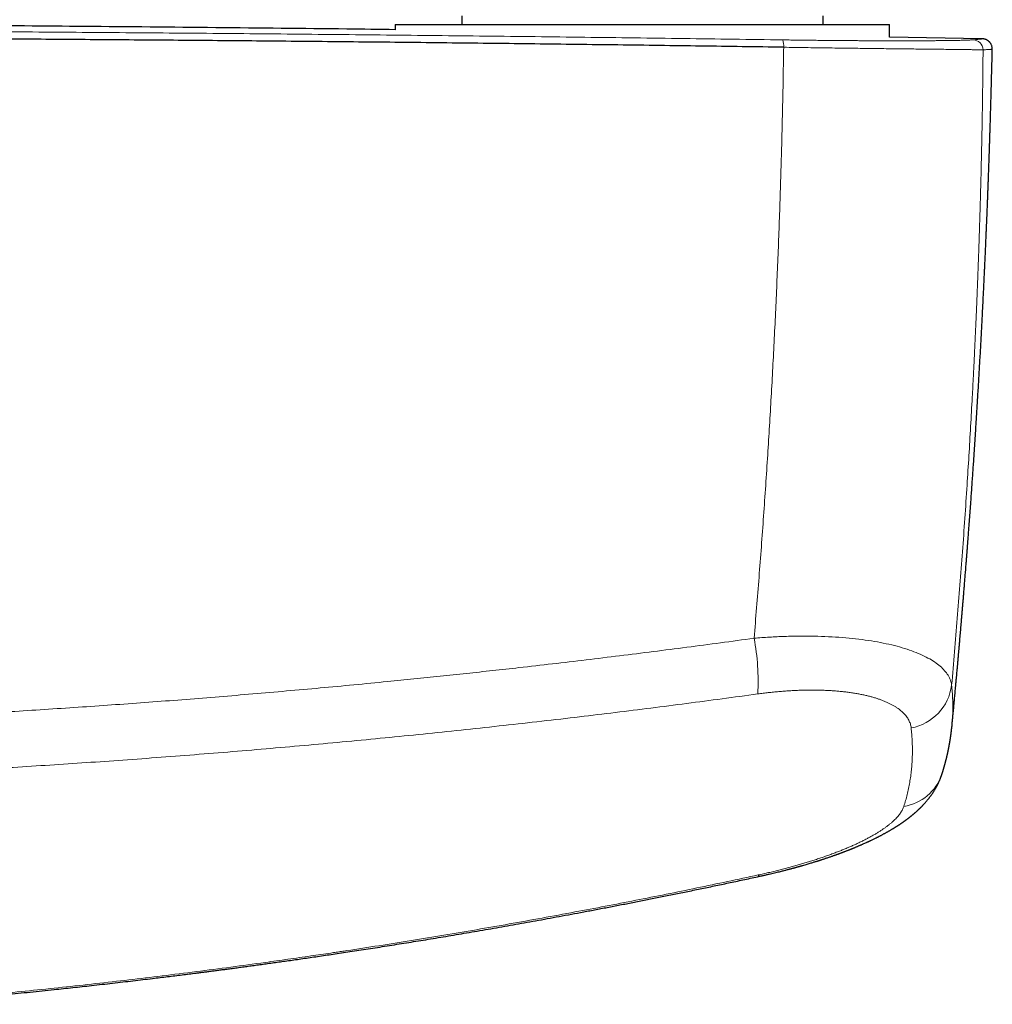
# Model space of a CAD drawing. Header units: millimetres. Extents: x 8 to 869, y 12 to 555.
# Tile 21 of 55: x 487 to 545, y 210 to 268. Entities that reach past the tile are written whole.
import ezdxf

# ---------------------------------------------------------------- set-up
doc = ezdxf.new("R2010")
doc.units = ezdxf.units.MM

msp = doc.modelspace()

# ---------------------------------------------------------------- linework, layer by layer
at = {"color": 7, "linetype": 'Continuous', "lineweight": 30}
for p, q in [((513.4, 267.917), (513.4, 267.417)), ((534.6, 267.417), (534.6, 267.917)), ((509.5, 267.417), (509.5, 267.102)), ((509.5, 267.417), (509.5, 267.102)), ((509.5, 267.417), (538.5, 267.417)), ((538.5, 266.667), (538.5, 267.417)), ((538.5, 266.667), (538.5, 267.417)), ((543.921, 266.578), (538.5, 266.678)), ((543.921, 266.578), (543.923, 266.578)), ((544.525, 265.963), (544.525, 265.963)), ((542.158, 226.27), (542.155, 226.242))]:
    msp.add_line(p, q, dxfattribs=at)
at = {"color": 252, "linetype": 'Continuous', "lineweight": 0, "flags": 128}
msp.add_lwpolyline([(530.794, 217.522), (530.806, 217.501), (530.817, 217.483), (530.828, 217.468), (530.838, 217.457), (530.847, 217.45), (530.856, 217.445), (530.864, 217.444), (530.866, 217.444)], dxfattribs=at)
at = {"color": 252, "linetype": 'Continuous', "lineweight": 0}
for centre, radius, start, end in [((531.204, 266.178), 1.085, 354.92601, 18.01908), ((543.384, 265.919), 0.599, 1.0599, 88.68912), ((517.546, 228.914), 13.24, 356.65209, 10.87007), ((539.233, 229.028), 2.929, 280.47435, 352.82767), ((538.899, 224.33), 2.818, 278.87488, 341.20336)]:
    msp.add_arc(centre, radius, start, end, dxfattribs=at)
at = {"color": 7, "linetype": 'Continuous', "lineweight": 30}
for points, knots in [([(509.5, 267.112), (508.55, 267.124), (505.037, 267.168), (498.963, 267.232), (491.489, 267.301), (484.229, 267.358), (477.183, 267.402), (470.136, 267.437), (463.09, 267.462), (456.043, 267.477), (448.782, 267.482), (441.309, 267.477), (433.621, 267.459), (425.934, 267.429), (418.247, 267.388), (410.56, 267.335), (402.873, 267.27), (395.519, 267.197), (390.729, 267.141), (388.5, 267.115)], [0, 0, 0, 0, 0.0235592, 0.087088, 0.1506172, 0.2088527, 0.2670884, 0.3253245, 0.3835606, 0.4417969, 0.5000333, 0.5635639, 0.6270944, 0.6906247, 0.7541548, 0.8176847, 0.8812141, 0.9447431, 1, 1, 1, 1]), ([(532.285, 266.082), (530.665, 266.105), (527.425, 266.151), (522.562, 266.215), (517.696, 266.275), (512.828, 266.332), (507.958, 266.384), (503.179, 266.431), (498.49, 266.473), (493.893, 266.51), (489.295, 266.544), (484.695, 266.575), (480.094, 266.601), (475.492, 266.625), (470.89, 266.644), (466.287, 266.66), (461.683, 266.672), (457.106, 266.68), (452.557, 266.684), (448.034, 266.685), (443.512, 266.683), (438.963, 266.677), (434.386, 266.667), (429.782, 266.654), (425.179, 266.637), (420.577, 266.616), (416.003, 266.592), (411.457, 266.564), (406.94, 266.533), (402.424, 266.498), (397.879, 266.46), (393.305, 266.417), (388.701, 266.371), (384.1, 266.321), (379.5, 266.268), (374.902, 266.21), (370.307, 266.149), (367.246, 266.106), (365.715, 266.084)], [0, 0, 0, 0, 0.0292677, 0.0585355, 0.0878036, 0.1170719, 0.1463404, 0.1756091, 0.2032055, 0.230802, 0.2583986, 0.2859954, 0.3135923, 0.3411894, 0.3687865, 0.3963837, 0.423981, 0.4515783, 0.4786829, 0.5057876, 0.5328922, 0.5599969, 0.5875944, 0.6151918, 0.6427893, 0.6703867, 0.697984, 0.7250885, 0.7521929, 0.7792972, 0.8064015, 0.8340588, 0.8617159, 0.889373, 0.9170299, 0.9446868, 0.9723434, 1, 1, 1, 1]), ([(544.525, 265.963), (544.525, 265.986), (544.525, 266.03), (544.515, 266.095), (544.5, 266.155), (544.48, 266.209), (544.457, 266.258), (544.431, 266.303), (544.402, 266.343), (544.373, 266.379), (544.343, 266.41), (544.312, 266.437), (544.278, 266.463), (544.243, 266.487), (544.209, 266.507), (544.182, 266.52), (544.155, 266.532), (544.125, 266.544), (544.096, 266.553), (544.072, 266.559), (544.053, 266.564), (544.035, 266.568), (544.018, 266.57), (544.002, 266.573), (543.986, 266.575), (543.969, 266.576), (543.953, 266.577), (543.938, 266.578), (543.928, 266.578), (543.924, 266.578)], [0, 0, 0, 0, 0.032515, 0.064008, 0.094128, 0.122578, 0.149123, 0.173596, 0.200087, 0.223771, 0.246646, 0.268989, 0.290792, 0.317283, 0.341247, 0.361798, 0.38037, 0.419005, 0.460313, 0.493105, 0.52769, 0.565418, 0.607349, 0.653526, 0.703979, 0.768963, 0.839947, 0.916954, 1, 1, 1, 1]), ([(542.159, 226.269), (542.16, 226.273), (542.161, 226.289), (542.166, 226.34), (542.174, 226.427), (542.185, 226.54), (542.196, 226.657), (542.208, 226.775), (542.219, 226.893), (542.23, 227.013), (542.242, 227.134), (542.253, 227.255), (542.265, 227.377), (542.276, 227.501), (542.289, 227.631), (542.302, 227.769), (542.316, 227.918), (542.331, 228.079), (542.346, 228.251), (542.363, 228.433), (542.381, 228.627), (542.4, 228.832), (542.42, 229.048), (542.437, 229.241), (542.452, 229.405), (542.464, 229.533), (542.475, 229.651), (542.484, 229.758), (542.493, 229.856), (542.501, 229.943), (542.508, 230.019), (542.514, 230.087), (542.519, 230.142), (542.523, 230.186), (542.526, 230.223), (542.529, 230.259), (542.533, 230.299), (542.536, 230.342), (542.542, 230.4), (542.548, 230.473), (542.556, 230.564), (542.565, 230.661), (542.574, 230.762), (542.583, 230.866), (542.592, 230.975), (542.602, 231.086), (542.612, 231.196), (542.629, 231.397), (542.654, 231.688), (542.687, 232.066), (542.714, 232.387), (542.737, 232.657), (542.756, 232.881), (542.776, 233.112), (542.796, 233.352), (542.816, 233.598), (542.837, 233.852), (542.859, 234.112), (542.881, 234.38), (542.9, 234.616), (542.916, 234.816), (542.929, 234.98), (542.942, 235.147), (542.956, 235.315), (542.969, 235.479), (542.981, 235.636), (542.993, 235.78), (543.003, 235.915), (543.013, 236.04), (543.022, 236.155), (543.03, 236.26), (543.038, 236.354), (543.044, 236.437), (543.05, 236.51), (543.055, 236.572), (543.058, 236.621), (543.062, 236.661), (543.064, 236.698), (543.068, 236.739), (543.071, 236.786), (543.075, 236.839), (543.08, 236.899), (543.085, 236.965), (543.091, 237.045), (543.098, 237.14), (543.107, 237.251), (543.116, 237.372), (543.126, 237.501), (543.145, 237.754), (543.173, 238.131), (543.21, 238.634), (543.248, 239.146), (543.283, 239.63), (543.315, 240.084), (543.345, 240.505), (543.374, 240.927), (543.403, 241.348), (543.432, 241.765), (543.459, 242.177), (543.486, 242.581), (543.512, 242.978), (543.538, 243.367), (543.562, 243.749), (543.587, 244.14), (543.613, 244.546), (543.639, 244.973), (543.666, 245.412), (543.693, 245.863), (543.721, 246.327), (543.749, 246.803), (543.777, 247.278), (543.803, 247.75), (543.83, 248.219), (543.856, 248.699), (543.883, 249.189), (543.909, 249.689), (543.935, 250.172), (543.959, 250.636), (543.981, 251.08), (544.004, 251.532), (544.023, 251.932), (544.04, 252.277), (544.054, 252.561), (544.067, 252.838), (544.079, 253.108), (544.092, 253.392), (544.106, 253.69), (544.12, 254.001), (544.133, 254.298), (544.146, 254.583), (544.158, 254.856), (544.169, 255.116), (544.179, 255.36), (544.189, 255.587), (544.198, 255.799), (544.206, 255.999), (544.214, 256.188), (544.221, 256.366), (544.228, 256.53), (544.234, 256.681), (544.239, 256.818), (544.244, 256.945), (544.249, 257.063), (544.253, 257.17), (544.257, 257.268), (544.26, 257.355), (544.263, 257.434), (544.266, 257.504), (544.268, 257.558), (544.269, 257.601), (544.271, 257.636), (544.272, 257.676), (544.274, 257.724), (544.276, 257.78), (544.279, 257.843), (544.281, 257.914), (544.284, 257.993), (544.288, 258.08), (544.291, 258.175), (544.295, 258.279), (544.299, 258.391), (544.303, 258.511), (544.308, 258.639), (544.313, 258.776), (544.318, 258.922), (544.324, 259.078), (544.33, 259.244), (544.336, 259.419), (544.342, 259.603), (544.349, 259.794), (544.355, 259.993), (544.362, 260.2), (544.369, 260.415), (544.377, 260.65), (544.385, 260.906), (544.394, 261.183), (544.403, 261.472), (544.412, 261.771), (544.422, 262.08), (544.431, 262.399), (544.441, 262.726), (544.45, 263.064), (544.46, 263.415), (544.47, 263.78), (544.48, 264.159), (544.49, 264.549), (544.5, 264.95), (544.51, 265.363), (544.518, 265.702), (544.523, 265.903), (544.524, 265.963)], [0, 0, 0, 0, 0.000296, 0.00117, 0.00378, 0.006692, 0.009543, 0.012468, 0.0154, 0.018339, 0.021344, 0.024356, 0.027374, 0.0304, 0.033555, 0.036985, 0.040688, 0.044666, 0.048917, 0.053442, 0.058241, 0.063314, 0.068661, 0.074281, 0.07769, 0.080853, 0.083769, 0.086438, 0.088861, 0.091001, 0.092904, 0.094568, 0.095995, 0.096996, 0.097848, 0.098735, 0.099716, 0.100792, 0.101962, 0.103992, 0.106255, 0.108751, 0.111177, 0.113789, 0.11654, 0.119286, 0.122017, 0.124732, 0.134305, 0.143682, 0.152863, 0.158283, 0.163822, 0.169572, 0.175534, 0.181709, 0.187979, 0.194454, 0.201133, 0.208017, 0.212033, 0.216116, 0.220265, 0.22448, 0.228671, 0.232537, 0.236143, 0.239491, 0.242581, 0.245466, 0.248082, 0.250429, 0.252507, 0.254315, 0.255854, 0.257123, 0.258013, 0.258864, 0.259876, 0.26105, 0.262384, 0.26388, 0.265537, 0.267356, 0.26987, 0.27264, 0.275665, 0.278939, 0.282307, 0.294639, 0.307212, 0.320028, 0.333086, 0.343516, 0.354096, 0.364742, 0.375226, 0.385743, 0.396079, 0.406232, 0.416204, 0.425995, 0.435605, 0.445073, 0.455519, 0.466279, 0.477355, 0.488746, 0.500452, 0.512474, 0.524811, 0.536398, 0.54825, 0.560367, 0.572751, 0.5854, 0.598314, 0.609368, 0.62061, 0.63204, 0.643658, 0.651023, 0.658229, 0.66524, 0.672059, 0.678684, 0.686853, 0.694706, 0.702245, 0.709469, 0.716377, 0.72297, 0.729248, 0.73489, 0.740251, 0.74533, 0.750127, 0.754642, 0.758876, 0.76261, 0.766093, 0.769325, 0.772307, 0.775039, 0.77752, 0.77975, 0.78173, 0.783499, 0.785094, 0.785914, 0.786752, 0.787778, 0.788998, 0.790413, 0.792023, 0.793827, 0.795852, 0.798076, 0.800502, 0.803152, 0.806031, 0.809082, 0.812355, 0.815849, 0.819565, 0.823576, 0.827816, 0.832287, 0.836987, 0.841917, 0.846984, 0.852271, 0.857781, 0.863513, 0.870321, 0.877418, 0.884803, 0.892478, 0.900442, 0.908546, 0.916929, 0.925592, 0.934534, 0.943947, 0.953651, 0.963647, 0.973934, 0.984514, 0.995386, 1, 1, 1, 1]), ([(541.567, 223.421), (541.571, 223.434), (541.579, 223.459), (541.59, 223.493), (541.599, 223.522), (541.607, 223.548), (541.615, 223.57), (541.621, 223.59), (541.627, 223.61), (541.633, 223.63), (541.64, 223.652), (541.647, 223.677), (541.655, 223.7), (541.661, 223.722), (541.666, 223.74), (541.671, 223.755), (541.675, 223.768), (541.679, 223.781), (541.683, 223.795), (541.688, 223.812), (541.693, 223.832), (541.699, 223.851), (541.704, 223.868), (541.709, 223.884), (541.713, 223.899), (541.718, 223.917), (541.723, 223.936), (541.73, 223.958), (541.736, 223.982), (541.743, 224.008), (541.751, 224.035), (541.758, 224.06), (541.763, 224.081), (541.768, 224.097), (541.772, 224.111), (541.775, 224.125), (541.78, 224.142), (541.785, 224.164), (541.792, 224.189), (541.798, 224.212), (541.803, 224.23), (541.806, 224.244), (541.81, 224.258), (541.814, 224.274), (541.818, 224.292), (541.823, 224.312), (541.828, 224.332), (541.833, 224.349), (541.836, 224.364), (541.839, 224.376), (541.842, 224.389), (541.846, 224.404), (541.851, 224.422), (541.856, 224.444), (541.861, 224.466), (541.866, 224.489), (541.871, 224.509), (541.876, 224.528), (541.881, 224.553), (541.889, 224.586), (541.898, 224.629), (541.908, 224.672), (541.918, 224.715), (541.927, 224.758), (541.935, 224.799), (541.943, 224.837), (541.95, 224.872), (541.958, 224.907), (541.965, 224.943), (541.972, 224.978), (541.977, 225.007), (541.982, 225.031), (541.986, 225.05), (541.99, 225.072), (541.994, 225.095), (541.998, 225.118), (542.002, 225.139), (542.006, 225.157), (542.008, 225.172), (542.011, 225.185), (542.013, 225.198), (542.016, 225.213), (542.019, 225.231), (542.022, 225.25), (542.025, 225.268), (542.028, 225.285), (542.031, 225.3), (542.033, 225.314), (542.035, 225.327), (542.038, 225.345), (542.042, 225.367), (542.046, 225.394), (542.051, 225.423), (542.056, 225.455), (542.06, 225.483), (542.064, 225.506), (542.067, 225.522), (542.069, 225.537), (542.071, 225.552), (542.073, 225.568), (542.077, 225.59), (542.08, 225.614), (542.084, 225.64), (542.087, 225.665), (542.091, 225.689), (542.095, 225.715), (542.099, 225.744), (542.103, 225.774), (542.107, 225.805), (542.11, 225.833), (542.114, 225.858), (542.116, 225.881), (542.119, 225.903), (542.122, 225.926), (542.125, 225.952), (542.129, 225.981), (542.132, 226.007), (542.134, 226.027), (542.135, 226.04), (542.137, 226.051), (542.138, 226.061), (542.139, 226.07), (542.14, 226.078), (542.141, 226.088), (542.142, 226.099), (542.144, 226.114), (542.146, 226.132), (542.148, 226.154), (542.15, 226.178), (542.153, 226.206), (542.155, 226.225), (542.156, 226.235)], [0, 0, 0, 0, 0.014336, 0.026837, 0.037502, 0.04649, 0.054651, 0.062112, 0.06869, 0.075927, 0.084005, 0.092925, 0.102595, 0.110041, 0.116483, 0.121919, 0.12635, 0.130627, 0.136053, 0.142234, 0.149448, 0.156766, 0.163053, 0.168305, 0.174066, 0.17994, 0.186876, 0.194875, 0.20371, 0.213054, 0.222904, 0.233239, 0.240016, 0.245854, 0.250753, 0.255289, 0.260663, 0.269025, 0.278766, 0.287677, 0.293687, 0.298615, 0.303088, 0.308581, 0.315156, 0.322813, 0.330139, 0.336434, 0.341695, 0.345921, 0.34988, 0.355342, 0.361918, 0.369609, 0.378124, 0.386151, 0.39353, 0.400262, 0.406346, 0.420378, 0.435871, 0.451448, 0.466718, 0.481725, 0.497463, 0.510368, 0.522196, 0.534092, 0.54751, 0.560583, 0.572003, 0.578307, 0.585282, 0.592928, 0.601247, 0.609838, 0.617253, 0.623553, 0.628737, 0.633051, 0.637417, 0.642713, 0.648937, 0.656027, 0.662695, 0.668432, 0.674001, 0.678363, 0.682879, 0.688028, 0.69648, 0.706104, 0.716496, 0.727621, 0.739325, 0.746256, 0.751941, 0.756479, 0.761436, 0.767359, 0.774247, 0.783596, 0.79302, 0.801607, 0.809357, 0.819029, 0.828823, 0.839597, 0.850605, 0.861019, 0.869068, 0.876856, 0.884386, 0.892297, 0.901333, 0.911495, 0.922616, 0.927729, 0.932282, 0.936272, 0.939702, 0.94257, 0.94493, 0.948156, 0.952185, 0.95734, 0.96362, 0.971027, 0.979559, 0.989217, 1, 1, 1, 1]), ([(530.866, 217.444), (530.932, 217.459), (531.061, 217.487), (531.25, 217.529), (531.428, 217.57), (531.596, 217.609), (531.753, 217.647), (531.898, 217.682), (532.03, 217.714), (532.15, 217.744), (532.261, 217.772), (532.364, 217.799), (532.457, 217.823), (532.542, 217.845), (532.618, 217.865), (532.685, 217.882), (532.743, 217.898), (532.793, 217.911), (532.834, 217.922), (532.866, 217.931), (532.892, 217.938), (532.912, 217.944), (532.929, 217.948), (532.945, 217.953), (532.966, 217.958), (532.995, 217.966), (533.034, 217.977), (533.08, 217.99), (533.13, 218.004), (533.182, 218.018), (533.238, 218.034), (533.295, 218.05), (533.35, 218.066), (533.432, 218.09), (533.538, 218.12), (533.665, 218.158), (533.782, 218.193), (533.89, 218.225), (533.989, 218.255), (534.078, 218.283), (534.158, 218.308), (534.23, 218.33), (534.291, 218.349), (534.34, 218.365), (534.381, 218.378), (534.416, 218.389), (534.45, 218.4), (534.482, 218.411), (534.517, 218.422), (534.556, 218.435), (534.602, 218.45), (534.656, 218.467), (534.717, 218.488), (534.814, 218.52), (534.947, 218.565), (535.079, 218.611), (535.178, 218.645), (535.243, 218.668), (535.305, 218.69), (535.36, 218.71), (535.405, 218.726), (535.436, 218.737), (535.457, 218.745), (535.47, 218.749), (535.484, 218.755), (535.503, 218.761), (535.527, 218.77), (535.557, 218.781), (535.59, 218.793), (535.632, 218.809), (535.679, 218.827), (535.731, 218.846), (535.779, 218.864), (535.827, 218.882), (535.88, 218.902), (535.938, 218.925), (536.003, 218.95), (536.059, 218.972), (536.105, 218.99), (536.137, 219.002), (536.164, 219.013), (536.186, 219.022), (536.204, 219.029), (536.22, 219.035), (536.236, 219.042), (536.258, 219.05), (536.286, 219.061), (536.318, 219.075), (536.352, 219.088), (536.386, 219.102), (536.419, 219.116), (536.459, 219.132), (536.507, 219.152), (536.562, 219.175), (536.617, 219.198), (536.671, 219.221), (536.72, 219.242), (536.761, 219.259), (536.795, 219.274), (536.826, 219.288), (536.862, 219.303), (536.902, 219.321), (536.964, 219.348), (537.044, 219.384), (537.122, 219.419), (537.183, 219.447), (537.223, 219.465), (537.259, 219.482), (537.289, 219.496), (537.315, 219.508), (537.341, 219.52), (537.371, 219.534), (537.443, 219.568), (537.556, 219.623), (537.668, 219.678), (537.741, 219.715), (537.772, 219.731), (537.801, 219.745), (537.825, 219.757), (537.849, 219.77), (537.875, 219.783), (537.916, 219.804), (537.966, 219.83), (538.027, 219.862), (538.087, 219.894), (538.15, 219.928), (538.212, 219.962), (538.273, 219.996), (538.331, 220.028), (538.388, 220.06), (538.44, 220.09), (538.495, 220.121), (538.551, 220.154), (538.607, 220.187), (538.653, 220.215), (538.691, 220.237), (538.719, 220.254), (538.743, 220.269), (538.761, 220.28), (538.776, 220.29), (538.793, 220.3), (538.814, 220.313), (538.84, 220.329), (538.868, 220.347), (538.896, 220.364), (538.923, 220.382), (538.952, 220.4), (538.984, 220.421), (539.018, 220.443), (539.05, 220.464), (539.078, 220.482), (539.101, 220.497), (539.121, 220.511), (539.142, 220.525), (539.164, 220.54), (539.184, 220.553), (539.202, 220.566), (539.221, 220.579), (539.246, 220.596), (539.273, 220.615), (539.302, 220.635), (539.327, 220.653), (539.351, 220.67), (539.373, 220.685), (539.394, 220.701), (539.416, 220.716), (539.438, 220.732), (539.459, 220.748), (539.479, 220.762), (539.498, 220.777), (539.519, 220.792), (539.542, 220.809), (539.565, 220.827), (539.586, 220.843), (539.605, 220.857), (539.62, 220.869), (539.635, 220.88), (539.648, 220.89), (539.662, 220.901), (539.678, 220.913), (539.697, 220.929), (539.719, 220.946), (539.74, 220.963), (539.758, 220.977), (539.775, 220.99), (539.791, 221.004), (539.809, 221.019), (539.83, 221.036), (539.852, 221.054), (539.873, 221.071), (539.891, 221.086), (539.908, 221.1), (539.926, 221.116), (539.948, 221.134), (539.973, 221.156), (539.998, 221.178), (540.021, 221.198), (540.041, 221.216), (540.061, 221.234), (540.086, 221.256), (540.115, 221.282), (540.144, 221.309), (540.171, 221.333), (540.196, 221.357), (540.223, 221.383), (540.251, 221.409), (540.278, 221.436), (540.303, 221.46), (540.326, 221.483), (540.348, 221.505), (540.374, 221.531), (540.404, 221.561), (540.436, 221.595), (540.467, 221.627), (540.493, 221.655), (540.515, 221.679), (540.536, 221.702), (540.558, 221.726), (540.59, 221.762), (540.63, 221.807), (540.672, 221.857), (540.711, 221.903), (540.747, 221.947), (540.782, 221.99), (540.815, 222.032), (540.848, 222.075), (540.882, 222.12), (540.915, 222.165), (540.955, 222.22), (541.002, 222.288), (541.058, 222.371), (541.114, 222.458), (541.159, 222.533), (541.196, 222.596), (541.224, 222.644), (541.252, 222.694), (541.279, 222.746), (541.306, 222.796), (541.33, 222.845), (541.353, 222.891), (541.374, 222.936), (541.395, 222.982), (541.417, 223.03), (541.44, 223.083), (541.461, 223.133), (541.479, 223.177), (541.494, 223.216), (541.508, 223.253), (541.519, 223.282), (541.526, 223.304), (541.532, 223.319), (541.538, 223.336), (541.545, 223.357), (541.555, 223.386), (541.563, 223.408), (541.567, 223.421)], [0, 0, 0, 0, 0.0132955, 0.0259248, 0.0378883, 0.0491862, 0.0598183, 0.0697848, 0.0785719, 0.0867669, 0.0943697, 0.1013802, 0.1077981, 0.1136232, 0.1188554, 0.1234945, 0.1275403, 0.1309926, 0.1338054, 0.1360456, 0.1377169, 0.1391111, 0.1402171, 0.1412526, 0.142535, 0.1445495, 0.1473017, 0.1507916, 0.1540516, 0.1577675, 0.1618117, 0.16579, 0.169675, 0.1734664, 0.1831608, 0.1921832, 0.2005328, 0.2082089, 0.2153317, 0.2217549, 0.2275388, 0.2327686, 0.2374444, 0.2407293, 0.2436716, 0.2462712, 0.2485569, 0.2510221, 0.2533741, 0.2562293, 0.2596448, 0.2636211, 0.2681587, 0.2731829, 0.2854043, 0.2979937, 0.3029371, 0.3079354, 0.3128906, 0.3171518, 0.3205988, 0.3232306, 0.3243996, 0.3252851, 0.3262641, 0.3277005, 0.3295946, 0.3319467, 0.3346671, 0.3373177, 0.3417322, 0.3457374, 0.3493345, 0.3530192, 0.3571835, 0.3618282, 0.3669544, 0.3725261, 0.3754272, 0.3779667, 0.3801442, 0.3819595, 0.3834121, 0.3845035, 0.3857086, 0.3874071, 0.3897158, 0.3925036, 0.3953181, 0.3980706, 0.4007608, 0.4033887, 0.4079826, 0.412573, 0.4171663, 0.4217495, 0.4259235, 0.4295005, 0.4320852, 0.4345693, 0.4375437, 0.4410199, 0.4449861, 0.4531833, 0.4615826, 0.4653979, 0.4690189, 0.4721608, 0.4748213, 0.4770004, 0.4790987, 0.4816905, 0.4847806, 0.4983343, 0.5121639, 0.5153224, 0.5183142, 0.5209234, 0.5231496, 0.5251501, 0.5275586, 0.5304419, 0.5365352, 0.5417994, 0.5475692, 0.5537359, 0.5597799, 0.5655111, 0.571459, 0.5768762, 0.5820779, 0.5871387, 0.5931112, 0.5989381, 0.6041398, 0.607172, 0.6103108, 0.6127884, 0.6145611, 0.6158935, 0.6176602, 0.6198615, 0.6224022, 0.6257242, 0.6285608, 0.6311231, 0.6341759, 0.6376466, 0.6415768, 0.6449314, 0.6478734, 0.6504719, 0.6523092, 0.6545925, 0.6571784, 0.6593799, 0.6611068, 0.6630889, 0.6657711, 0.6691122, 0.6723082, 0.6751777, 0.6776573, 0.6801435, 0.682408, 0.6848027, 0.6873599, 0.6899007, 0.692065, 0.6940905, 0.6963821, 0.699215, 0.7019735, 0.704402, 0.7064997, 0.7082815, 0.709887, 0.7114887, 0.7129235, 0.7146462, 0.7169507, 0.7197509, 0.7223846, 0.7244611, 0.7262248, 0.728152, 0.7303023, 0.7328415, 0.7356023, 0.738219, 0.7403324, 0.7421546, 0.7441585, 0.7469971, 0.7501243, 0.7534269, 0.7562061, 0.758525, 0.7609871, 0.763756, 0.7677687, 0.7717439, 0.7748328, 0.7777792, 0.7812028, 0.7851674, 0.7886643, 0.791856, 0.7947524, 0.7975411, 0.8004997, 0.8049144, 0.8094018, 0.8135564, 0.8171434, 0.8199021, 0.8226457, 0.8254951, 0.8290181, 0.8360991, 0.8418689, 0.8470164, 0.8524245, 0.8576071, 0.8619777, 0.8669558, 0.8722286, 0.8773663, 0.8820346, 0.8905401, 0.8995283, 0.9086916, 0.9179189, 0.9227792, 0.9276587, 0.9325713, 0.9377034, 0.9427814, 0.9473829, 0.9516995, 0.9559434, 0.9601949, 0.9646533, 0.9695918, 0.9748202, 0.9782574, 0.9817934, 0.9851605, 0.9881735, 0.9896095, 0.9910032, 0.9923555, 0.9940846, 0.9966324, 1, 1, 1, 1]), ([(480.186, 209.934), (480.254, 209.939), (480.437, 209.954), (480.732, 209.978), (481.068, 210.006), (481.4, 210.034), (481.727, 210.062), (482.05, 210.089), (482.361, 210.116), (482.66, 210.142), (482.948, 210.167), (483.22, 210.191), (483.478, 210.214), (483.727, 210.237), (483.974, 210.259), (484.221, 210.282), (485.122, 210.364), (486.408, 210.486), (488.079, 210.653), (489.198, 210.769), (490.033, 210.857), (490.583, 210.917), (491.129, 210.976), (491.701, 211.039), (492.295, 211.106), (492.912, 211.176), (493.515, 211.245), (494.105, 211.314), (494.683, 211.382), (495.213, 211.446), (495.697, 211.505), (496.137, 211.558), (496.568, 211.612), (496.991, 211.664), (497.405, 211.716), (497.751, 211.76), (498.036, 211.797), (498.265, 211.826), (498.505, 211.857), (498.756, 211.889), (499.016, 211.923), (499.286, 211.959), (499.564, 211.995), (499.852, 212.033), (500.153, 212.073), (500.466, 212.115), (500.792, 212.159), (501.129, 212.205), (501.476, 212.253), (501.832, 212.301), (502.197, 212.352), (502.569, 212.404), (502.952, 212.458), (503.349, 212.514), (503.758, 212.572), (504.181, 212.633), (504.615, 212.696), (505.059, 212.761), (505.515, 212.828), (505.981, 212.897), (506.467, 212.97), (506.974, 213.047), (507.503, 213.127), (508.043, 213.21), (508.596, 213.296), (509.16, 213.385), (509.726, 213.474), (510.291, 213.565), (510.856, 213.656), (511.432, 213.75), (512.019, 213.847), (512.616, 213.946), (513.224, 214.048), (513.842, 214.153), (514.471, 214.26), (515.111, 214.371), (515.757, 214.484), (516.41, 214.599), (517.069, 214.716), (517.738, 214.836), (518.422, 214.961), (519.121, 215.089), (519.834, 215.221), (520.557, 215.357), (521.291, 215.496), (522.031, 215.638), (522.777, 215.782), (523.529, 215.929), (524.29, 216.079), (525.068, 216.234), (525.86, 216.394), (526.669, 216.559), (527.488, 216.728), (528.317, 216.901), (529.157, 217.078), (530.008, 217.259), (530.578, 217.382), (530.865, 217.444)], [0, 0, 0, 0, 0.003968, 0.010735, 0.017302, 0.023669, 0.030203, 0.036512, 0.042597, 0.048457, 0.054092, 0.059503, 0.064403, 0.069242, 0.07408, 0.078919, 0.083757, 0.126959, 0.154452, 0.181947, 0.192749, 0.203551, 0.214287, 0.224849, 0.237191, 0.249282, 0.261123, 0.272713, 0.284052, 0.295141, 0.303938, 0.312571, 0.32104, 0.329344, 0.337484, 0.345461, 0.349757, 0.354266, 0.358988, 0.363924, 0.369072, 0.374336, 0.379805, 0.38548, 0.39136, 0.397559, 0.40397, 0.410595, 0.417433, 0.424484, 0.431616, 0.438954, 0.446497, 0.454247, 0.462366, 0.470699, 0.479247, 0.488008, 0.496984, 0.506174, 0.515578, 0.525764, 0.53619, 0.546856, 0.557762, 0.568908, 0.580294, 0.591249, 0.602419, 0.613802, 0.625398, 0.637209, 0.649233, 0.661471, 0.673923, 0.686589, 0.69947, 0.712328, 0.725394, 0.738666, 0.752146, 0.766083, 0.780234, 0.794601, 0.809182, 0.823978, 0.83872, 0.853669, 0.868826, 0.884191, 0.900084, 0.916194, 0.932521, 0.949064, 0.965825, 0.982804, 1, 1, 1, 1])]:
    msp.add_open_spline(points, degree=3, knots=knots, dxfattribs=at)
at = {"color": 252, "linetype": 'Continuous', "lineweight": 0}
for points, knots in [([(532.236, 266.513), (530.3, 266.541), (526.428, 266.595), (520.615, 266.669), (514.798, 266.738), (508.979, 266.801), (503.156, 266.858), (497.331, 266.909), (491.503, 266.955), (485.907, 266.993), (480.542, 267.024), (475.409, 267.05), (470.275, 267.071), (465.346, 267.087), (460.621, 267.098), (456.283, 267.105), (452.867, 267.108), (450.702, 267.109), (449.749, 267.109), (449.364, 267.109), (449.222, 267.109), (449.177, 267.109), (449.133, 267.109), (449.089, 267.109), (449.044, 267.109), (448.883, 267.109), (448.593, 267.109), (448.161, 267.109), (447.692, 267.109), (447.185, 267.109), (446.642, 267.109), (446.073, 267.108), (445.48, 267.108), (444.865, 267.108), (444.217, 267.107), (443.535, 267.107), (442.791, 267.106), (441.982, 267.105), (441.104, 267.104), (440.185, 267.103), (439.224, 267.101), (438.222, 267.099), (437.18, 267.097), (436.095, 267.095), (434.99, 267.093), (433.864, 267.09), (432.719, 267.087), (431.536, 267.083), (430.317, 267.08), (429.06, 267.075), (427.792, 267.071), (426.513, 267.066), (425.226, 267.061), (423.906, 267.056), (422.553, 267.05), (421.166, 267.043), (419.747, 267.036), (418.295, 267.029), (416.809, 267.021), (415.291, 267.012), (413.686, 267.003), (411.992, 266.992), (410.281, 266.981), (409.081, 266.973), (408.405, 266.969), (408.192, 266.967), (407.979, 266.966), (407.765, 266.964), (407.551, 266.963), (406.709, 266.957), (405.255, 266.946), (403.205, 266.93), (401.202, 266.914), (399.245, 266.898), (397.345, 266.881), (395.502, 266.865), (393.715, 266.848), (391.973, 266.831), (390.265, 266.814), (388.591, 266.797), (386.951, 266.78), (385.359, 266.763), (383.812, 266.746), (382.312, 266.729), (380.859, 266.712), (379.452, 266.695), (378.092, 266.679), (376.778, 266.663), (375.51, 266.647), (374.289, 266.631), (373.114, 266.616), (371.985, 266.601), (370.931, 266.587), (369.95, 266.574), (369.037, 266.562), (368.164, 266.549), (367.329, 266.538), (366.533, 266.527), (366.016, 266.519), (365.764, 266.516)], [0, 0, 0, 0, 0.034999, 0.069998, 0.104998, 0.139997, 0.174997, 0.209997, 0.244997, 0.279997, 0.310798, 0.341598, 0.372398, 0.403199, 0.430303, 0.457407, 0.481259, 0.491754, 0.496371, 0.498403, 0.498669, 0.498935, 0.499201, 0.499467, 0.499733, 0.5, 0.502366, 0.504956, 0.50777, 0.510807, 0.514068, 0.517552, 0.521042, 0.524731, 0.528619, 0.532705, 0.536991, 0.542008, 0.547273, 0.552785, 0.558545, 0.564553, 0.570808, 0.57731, 0.584061, 0.590705, 0.597573, 0.604664, 0.611979, 0.619518, 0.62728, 0.634803, 0.642526, 0.650446, 0.658566, 0.666885, 0.675402, 0.684118, 0.693032, 0.702146, 0.711458, 0.721931, 0.732644, 0.742271, 0.743546, 0.744823, 0.746104, 0.747388, 0.748675, 0.749966, 0.762554, 0.774865, 0.786899, 0.798655, 0.810135, 0.82114, 0.831878, 0.842348, 0.852551, 0.862687, 0.872544, 0.882124, 0.891424, 0.900447, 0.909191, 0.917657, 0.925845, 0.933754, 0.941385, 0.948738, 0.955812, 0.962608, 0.969126, 0.974857, 0.980353, 0.985615, 0.990644, 0.995439, 1, 1, 1, 1]), ([(543.398, 266.518), (543.383, 266.516), (543.352, 266.514), (543.291, 266.51), (543.218, 266.506), (543.133, 266.502), (543.037, 266.499), (542.931, 266.495), (542.816, 266.492), (542.693, 266.489), (542.56, 266.486), (542.417, 266.483), (542.261, 266.48), (542.091, 266.478), (541.907, 266.475), (541.713, 266.473), (541.507, 266.471), (541.291, 266.469), (541.073, 266.467), (540.855, 266.466), (540.639, 266.464), (540.441, 266.463), (540.262, 266.463), (540.113, 266.462), (539.993, 266.462), (539.922, 266.462), (539.896, 266.462), (539.888, 266.462), (539.879, 266.461), (539.871, 266.461), (539.863, 266.461), (539.847, 266.461), (539.82, 266.461), (539.78, 266.461), (539.731, 266.461), (539.674, 266.461), (539.608, 266.461), (539.534, 266.461), (539.451, 266.461), (539.359, 266.461), (539.259, 266.461), (539.149, 266.461), (539.031, 266.461), (538.902, 266.461), (538.777, 266.461), (538.655, 266.461), (538.539, 266.461), (538.404, 266.461), (538.298, 266.461), (538.225, 266.462), (538.204, 266.462), (538.184, 266.462), (538.164, 266.462), (538.086, 266.462), (537.95, 266.462), (537.749, 266.463), (537.544, 266.464), (537.337, 266.465), (537.137, 266.466), (536.951, 266.467), (536.78, 266.467), (536.661, 266.468), (536.586, 266.469), (536.551, 266.469), (536.518, 266.469), (536.484, 266.469), (536.451, 266.469), (536.418, 266.47), (536.293, 266.47), (536.073, 266.472), (535.756, 266.474), (535.435, 266.477), (535.111, 266.48), (534.783, 266.483), (534.452, 266.486), (534.106, 266.49), (533.747, 266.494), (533.373, 266.498), (532.996, 266.503), (532.617, 266.508), (532.363, 266.511), (532.236, 266.513)], [0, 0, 0, 0, 0.023472, 0.046917, 0.070337, 0.093736, 0.117114, 0.140475, 0.162487, 0.184486, 0.206474, 0.228452, 0.250423, 0.273697, 0.296966, 0.320232, 0.343499, 0.366769, 0.390045, 0.410537, 0.43104, 0.451557, 0.465107, 0.478667, 0.490607, 0.495864, 0.496552, 0.49724, 0.497929, 0.498618, 0.499306, 0.499995, 0.502656, 0.506005, 0.510043, 0.514769, 0.520087, 0.526071, 0.532719, 0.540032, 0.548009, 0.55649, 0.565611, 0.575371, 0.585771, 0.593953, 0.602491, 0.611386, 0.623672, 0.625483, 0.626899, 0.62831, 0.629717, 0.631119, 0.645073, 0.658537, 0.673244, 0.687319, 0.700763, 0.713576, 0.724331, 0.734598, 0.736836, 0.73905, 0.741238, 0.743403, 0.745542, 0.747657, 0.749748, 0.76975, 0.789748, 0.809746, 0.829743, 0.849741, 0.869742, 0.889748, 0.911763, 0.933791, 0.955836, 0.977904, 1, 1, 1, 1]), ([(543.923, 266.578), (543.926, 266.578), (543.935, 266.578), (543.938, 266.577), (543.934, 266.575), (543.918, 266.572), (543.891, 266.568), (543.852, 266.564), (543.803, 266.558), (543.743, 266.552), (543.673, 266.544), (543.592, 266.536), (543.502, 266.527), (543.432, 266.521), (543.398, 266.518)], [0, 0, 0, 0, 0.042603, 0.130059, 0.217517, 0.304986, 0.392477, 0.479998, 0.567558, 0.655168, 0.74127, 0.827437, 0.913677, 1, 1, 1, 1]), ([(530.549, 231.411), (530.598, 232.007), (530.699, 233.199), (530.841, 234.988), (530.977, 236.781), (531.107, 238.576), (531.232, 240.375), (531.347, 242.142), (531.454, 243.878), (531.554, 245.582), (531.648, 247.288), (531.736, 248.997), (531.818, 250.708), (531.895, 252.421), (531.965, 254.137), (532.03, 255.855), (532.088, 257.575), (532.14, 259.287), (532.186, 260.991), (532.225, 262.686), (532.259, 264.384), (532.277, 265.515), (532.285, 266.082)], [0, 0, 0, 0, 0.051139, 0.102401, 0.153786, 0.205295, 0.256927, 0.308684, 0.357596, 0.406619, 0.455753, 0.504998, 0.554354, 0.603821, 0.653401, 0.703092, 0.752895, 0.802811, 0.851944, 0.901187, 0.950539, 1, 1, 1, 1]), ([(543.983, 265.93), (543.953, 265.93), (543.892, 265.932), (543.75, 265.934), (543.571, 265.937), (543.352, 265.94), (543.095, 265.944), (542.8, 265.947), (542.468, 265.951), (542.099, 265.955), (541.695, 265.96), (541.256, 265.965), (540.782, 265.97), (540.299, 265.975), (539.813, 265.981), (539.33, 265.986), (538.826, 265.992), (538.303, 265.998), (537.762, 266.005), (537.204, 266.012), (536.63, 266.019), (536.042, 266.027), (535.441, 266.035), (534.828, 266.044), (534.205, 266.053), (533.572, 266.062), (532.932, 266.071), (532.501, 266.078), (532.285, 266.082)], [0, 0, 0, 0, 0.041799, 0.083521, 0.12518, 0.166789, 0.208358, 0.2499, 0.291427, 0.332953, 0.374495, 0.416073, 0.457711, 0.499439, 0.535239, 0.571014, 0.606769, 0.642508, 0.678235, 0.713951, 0.74966, 0.785366, 0.821074, 0.856791, 0.892527, 0.928295, 0.964112, 1, 1, 1, 1]), ([(542.14, 228.662), (542.197, 229.314), (542.312, 230.618), (542.474, 232.574), (542.629, 234.529), (542.776, 236.483), (542.915, 238.437), (543.04, 240.313), (543.153, 242.109), (543.255, 243.827), (543.342, 245.396), (543.399, 246.495), (543.427, 247.036), (543.433, 247.168), (543.435, 247.209), (543.437, 247.25), (543.439, 247.291), (543.441, 247.33), (543.445, 247.414), (543.452, 247.544), (543.463, 247.762), (543.475, 248.025), (543.49, 248.337), (543.506, 248.66), (543.521, 248.995), (543.536, 249.33), (543.552, 249.665), (543.566, 249.999), (543.581, 250.343), (543.597, 250.696), (543.612, 251.071), (543.629, 251.469), (543.641, 251.767), (543.648, 251.95), (543.651, 252.022), (543.654, 252.101), (543.657, 252.187), (543.661, 252.272), (543.666, 252.394), (543.672, 252.552), (543.681, 252.788), (543.691, 253.06), (543.702, 253.367), (543.713, 253.661), (543.723, 253.941), (543.732, 254.209), (543.741, 254.459), (543.749, 254.692), (543.756, 254.908), (543.763, 255.113), (543.769, 255.306), (543.775, 255.491), (543.781, 255.667), (543.786, 255.834), (543.791, 255.988), (543.795, 256.129), (543.799, 256.257), (543.802, 256.368), (543.805, 256.463), (543.807, 256.543), (543.809, 256.599), (543.81, 256.635), (543.811, 256.666), (543.812, 256.712), (543.814, 256.773), (543.816, 256.834), (543.818, 256.896), (543.819, 256.957), (543.825, 257.16), (543.835, 257.503), (543.848, 257.98), (543.86, 258.445), (543.871, 258.902), (543.881, 259.35), (543.891, 259.789), (543.901, 260.216), (543.909, 260.631), (543.915, 260.946), (543.92, 261.163), (543.922, 261.273), (543.924, 261.372), (543.925, 261.462), (543.927, 261.559), (543.929, 261.664), (543.931, 261.78), (543.933, 261.909), (543.936, 262.051), (543.938, 262.203), (543.941, 262.364), (543.943, 262.527), (543.946, 262.693), (543.948, 262.859), (543.951, 263.034), (543.953, 263.185), (543.955, 263.312), (543.956, 263.412), (543.958, 263.514), (543.959, 263.613), (543.96, 263.708), (543.962, 263.846), (543.964, 264.03), (543.967, 264.255), (543.969, 264.473), (543.972, 264.694), (543.974, 264.918), (543.976, 265.143), (543.978, 265.357), (543.98, 265.559), (543.982, 265.748), (543.983, 265.871), (543.983, 265.93)], [0, 0, 0, 0, 0.052214, 0.10444, 0.156676, 0.208925, 0.261186, 0.313459, 0.35947, 0.405492, 0.451525, 0.485559, 0.493946, 0.495044, 0.496143, 0.497241, 0.498339, 0.499438, 0.500419, 0.505099, 0.509899, 0.517944, 0.526304, 0.534977, 0.543964, 0.553266, 0.561975, 0.570942, 0.580168, 0.589652, 0.599395, 0.61041, 0.621738, 0.623426, 0.625169, 0.627505, 0.629819, 0.632113, 0.634385, 0.639656, 0.64481, 0.653406, 0.661652, 0.669547, 0.677093, 0.684288, 0.691133, 0.697266, 0.703087, 0.708598, 0.713796, 0.718684, 0.723527, 0.72802, 0.732162, 0.735954, 0.739396, 0.742488, 0.744918, 0.747078, 0.748965, 0.74947, 0.749951, 0.751519, 0.75318, 0.754836, 0.756487, 0.758134, 0.759776, 0.772931, 0.78578, 0.798322, 0.810558, 0.822701, 0.834527, 0.846035, 0.857225, 0.868097, 0.871448, 0.874768, 0.877042, 0.879444, 0.882056, 0.884878, 0.887908, 0.891483, 0.895312, 0.899393, 0.903728, 0.908316, 0.912617, 0.917119, 0.921823, 0.926727, 0.929376, 0.93208, 0.934839, 0.937633, 0.940082, 0.942499, 0.948818, 0.954908, 0.96077, 0.966403, 0.972812, 0.978897, 0.984659, 0.990096, 0.99521, 1, 1, 1, 1]), ([(544.525, 265.963), (544.524, 265.964), (544.523, 265.964), (544.506, 265.963), (544.479, 265.962), (544.44, 265.96), (544.391, 265.957), (544.331, 265.953), (544.26, 265.948), (544.179, 265.943), (544.088, 265.937), (544.018, 265.932), (543.983, 265.93)], [0, 0, 0, 0, 0.0961303, 0.1971701, 0.2982339, 0.3993325, 0.5004767, 0.6016773, 0.7011359, 0.8006692, 0.9002872, 1, 1, 1, 1]), ([(367.451, 231.411), (368.211, 231.307), (369.729, 231.1), (372.008, 230.8), (374.285, 230.51), (376.562, 230.229), (378.837, 229.958), (381.112, 229.697), (383.321, 229.452), (385.466, 229.222), (387.552, 229.007), (389.643, 228.799), (391.741, 228.598), (393.839, 228.404), (395.938, 228.218), (398.037, 228.04), (400.136, 227.87), (402.235, 227.707), (404.334, 227.551), (406.433, 227.403), (408.492, 227.265), (410.511, 227.137), (412.492, 227.017), (414.474, 226.905), (416.457, 226.798), (418.481, 226.696), (420.546, 226.599), (422.653, 226.507), (424.761, 226.423), (426.87, 226.345), (428.98, 226.275), (431.05, 226.213), (433.082, 226.159), (435.073, 226.112), (437.066, 226.072), (439.059, 226.038), (441.13, 226.009), (443.278, 225.986), (445.504, 225.97), (447.731, 225.961), (449.955, 225.961), (452.179, 225.968), (454.402, 225.983), (456.626, 226.006), (458.812, 226.036), (460.961, 226.073), (463.074, 226.116), (465.186, 226.167), (467.298, 226.225), (469.41, 226.289), (471.481, 226.36), (473.511, 226.436), (475.501, 226.517), (477.49, 226.604), (479.478, 226.697), (481.467, 226.797), (483.454, 226.904), (485.441, 227.017), (487.427, 227.136), (489.411, 227.262), (491.381, 227.394), (493.338, 227.531), (495.282, 227.673), (497.225, 227.822), (499.179, 227.979), (501.144, 228.142), (503.12, 228.314), (505.096, 228.492), (507.07, 228.676), (508.902, 228.854), (510.589, 229.023), (512.131, 229.182), (513.672, 229.345), (515.214, 229.512), (516.898, 229.699), (518.724, 229.908), (520.693, 230.14), (522.663, 230.38), (524.634, 230.626), (526.606, 230.88), (528.577, 231.141), (529.891, 231.321), (530.549, 231.411)], [0, 0, 0, 0, 0.0141429, 0.0282673, 0.0423724, 0.0564574, 0.0705216, 0.0845642, 0.0985848, 0.111417, 0.1242298, 0.1371323, 0.1500368, 0.1629353, 0.1758274, 0.1887129, 0.2015916, 0.2144634, 0.2273279, 0.2401852, 0.2530346, 0.2651472, 0.2772625, 0.2893805, 0.3015013, 0.3136246, 0.3264856, 0.3393496, 0.3522164, 0.3650861, 0.3779587, 0.390834, 0.4029762, 0.4151208, 0.4272677, 0.439417, 0.4515684, 0.4651326, 0.4786993, 0.4922682, 0.5058276, 0.5193738, 0.5329215, 0.5464705, 0.5600207, 0.5728984, 0.585777, 0.5986563, 0.6115362, 0.6244168, 0.637298, 0.6494437, 0.6615898, 0.6737364, 0.6858835, 0.698031, 0.7101789, 0.7223272, 0.7344759, 0.7466248, 0.7587553, 0.7706642, 0.7825754, 0.7944889, 0.8064044, 0.8185387, 0.8306748, 0.8428126, 0.8549518, 0.8670923, 0.8766213, 0.8861062, 0.8956016, 0.9051072, 0.9146229, 0.9267747, 0.9389423, 0.9511251, 0.9633228, 0.9755349, 0.9877608, 1, 1, 1, 1]), ([(530.549, 231.411), (530.85, 231.434), (531.453, 231.48), (532.346, 231.52), (533.224, 231.538), (534.084, 231.532), (534.921, 231.504), (535.732, 231.453), (536.513, 231.379), (537.259, 231.282), (537.966, 231.163), (538.63, 231.021), (539.245, 230.858), (539.806, 230.674), (540.31, 230.472), (540.758, 230.253), (541.146, 230.019), (541.474, 229.771), (541.74, 229.509), (541.941, 229.237), (542.083, 228.955), (542.121, 228.76), (542.14, 228.662)], [0, 0, 0, 0, 0.049751, 0.099486, 0.149223, 0.198975, 0.248758, 0.298587, 0.348485, 0.398483, 0.448626, 0.49897, 0.54937, 0.599662, 0.649882, 0.700047, 0.750166, 0.800237, 0.850256, 0.900222, 0.950133, 1, 1, 1, 1]), ([(539.766, 226.147), (539.76, 226.187), (539.75, 226.265), (539.719, 226.381), (539.678, 226.495), (539.626, 226.606), (539.563, 226.716), (539.49, 226.82), (539.408, 226.921), (539.319, 227.016), (539.221, 227.109), (539.112, 227.2), (538.993, 227.29), (538.861, 227.379), (538.716, 227.466), (538.562, 227.549), (538.398, 227.629), (538.224, 227.706), (538.043, 227.778), (537.857, 227.845), (537.667, 227.907), (537.468, 227.965), (537.262, 228.02), (537.045, 228.072), (536.815, 228.12), (536.572, 228.165), (536.322, 228.206), (536.064, 228.243), (535.799, 228.274), (535.533, 228.301), (535.267, 228.323), (535.002, 228.341), (534.731, 228.354), (534.456, 228.363), (534.169, 228.369), (533.873, 228.37), (533.568, 228.366), (533.258, 228.358), (532.945, 228.346), (532.628, 228.328), (532.313, 228.307), (532.001, 228.281), (531.694, 228.253), (531.385, 228.22), (531.075, 228.183), (530.867, 228.155), (530.763, 228.141)], [0, 0, 0, 0, 0.0234076, 0.0468002, 0.0702045, 0.0936473, 0.1171553, 0.1405916, 0.1625862, 0.1845596, 0.2065338, 0.2285309, 0.2505729, 0.2739632, 0.2972839, 0.320562, 0.3438245, 0.3670989, 0.3905406, 0.4126452, 0.4346839, 0.4566808, 0.4786605, 0.5006474, 0.5239416, 0.5472229, 0.5705202, 0.593862, 0.6172768, 0.6405702, 0.6624195, 0.6842702, 0.7061448, 0.7280655, 0.7500545, 0.7733082, 0.7965331, 0.8197548, 0.8429989, 0.8662908, 0.8897023, 0.9117751, 0.93382, 0.9558582, 0.9779112, 1, 1, 1, 1]), ([(542.14, 228.662), (542.152, 228.531), (542.178, 228.267), (542.201, 227.877), (542.212, 227.491), (542.21, 227.108), (542.195, 226.729), (542.178, 226.45), (542.161, 226.298), (542.158, 226.27)], [0, 0, 0, 0, 0.160668, 0.3212739, 0.4818305, 0.6423505, 0.8028466, 0.9633313, 1, 1, 1, 1]), ([(476.358, 223.276), (477.074, 223.308), (478.506, 223.372), (480.652, 223.476), (482.798, 223.588), (484.944, 223.707), (487.088, 223.834), (489.231, 223.969), (491.374, 224.111), (493.549, 224.263), (495.757, 224.425), (497.998, 224.599), (500.237, 224.781), (502.475, 224.971), (504.711, 225.17), (506.946, 225.377), (509.178, 225.593), (511.409, 225.817), (513.639, 226.05), (515.866, 226.292), (518.091, 226.542), (520.272, 226.796), (522.408, 227.053), (524.5, 227.313), (526.59, 227.581), (528.678, 227.856), (530.068, 228.046), (530.763, 228.141)], [0, 0, 0, 0, 0.039203, 0.078408, 0.117613, 0.15682, 0.196028, 0.235236, 0.274444, 0.313652, 0.354728, 0.395803, 0.436877, 0.47795, 0.519023, 0.560094, 0.601163, 0.642231, 0.683297, 0.72436, 0.765421, 0.80648, 0.845189, 0.883896, 0.922601, 0.961302, 1, 1, 1, 1]), ([(539.334, 221.545), (539.37, 221.66), (539.441, 221.891), (539.533, 222.241), (539.614, 222.595), (539.682, 222.953), (539.739, 223.315), (539.782, 223.68), (539.813, 224.039), (539.832, 224.391), (539.839, 224.736), (539.837, 225.084), (539.824, 225.435), (539.801, 225.789), (539.777, 226.028), (539.766, 226.147)], [0, 0, 0, 0, 0.080068, 0.160104, 0.240112, 0.3201, 0.400073, 0.480037, 0.559998, 0.633298, 0.706605, 0.779924, 0.85326, 0.926617, 1, 1, 1, 1]), ([(530.794, 217.522), (530.896, 217.544), (531.099, 217.589), (531.402, 217.658), (531.703, 217.73), (532.002, 217.804), (532.299, 217.88), (532.587, 217.956), (532.866, 218.033), (533.137, 218.109), (533.404, 218.188), (533.668, 218.267), (533.935, 218.35), (534.203, 218.437), (534.472, 218.526), (534.735, 218.617), (534.993, 218.709), (535.247, 218.803), (535.492, 218.896), (535.726, 218.989), (535.951, 219.081), (536.169, 219.174), (536.382, 219.267), (536.593, 219.364), (536.802, 219.463), (537.007, 219.564), (537.205, 219.667), (537.395, 219.77), (537.578, 219.873), (537.749, 219.974), (537.909, 220.074), (538.058, 220.171), (538.199, 220.268), (538.334, 220.366), (538.463, 220.466), (538.586, 220.567), (538.703, 220.67), (538.811, 220.772), (538.91, 220.874), (539, 220.976), (539.08, 221.076), (539.149, 221.173), (539.208, 221.267), (539.259, 221.361), (539.302, 221.453), (539.323, 221.514), (539.334, 221.545)], [0, 0, 0, 0, 0.02346, 0.046881, 0.070283, 0.093689, 0.117121, 0.140532, 0.162533, 0.184497, 0.206442, 0.228387, 0.25035, 0.273731, 0.297043, 0.32031, 0.343555, 0.366799, 0.390221, 0.412334, 0.434395, 0.456426, 0.478446, 0.500474, 0.523879, 0.547246, 0.570601, 0.593966, 0.617367, 0.640686, 0.662583, 0.684463, 0.706344, 0.728246, 0.750188, 0.773444, 0.796665, 0.819876, 0.843097, 0.866352, 0.889725, 0.911777, 0.933811, 0.955847, 0.977904, 1, 1, 1, 1]), ([(482.248, 210.185), (482.89, 210.242), (484.174, 210.355), (486.103, 210.537), (488.036, 210.729), (489.975, 210.931), (491.919, 211.144), (493.867, 211.367), (495.838, 211.603), (497.832, 211.852), (499.848, 212.115), (501.639, 212.358), (503.205, 212.577), (504.49, 212.762), (505.381, 212.893), (505.878, 212.967), (506.032, 212.99), (506.187, 213.014), (506.342, 213.037), (506.497, 213.06), (507.231, 213.171), (508.547, 213.373), (510.447, 213.675), (512.353, 213.988), (514.266, 214.311), (516.186, 214.646), (518.112, 214.992), (519.992, 215.339), (521.823, 215.686), (523.607, 216.033), (525.396, 216.39), (527.191, 216.757), (528.991, 217.134), (530.192, 217.392), (530.794, 217.522)], [0, 0, 0, 0, 0.039269, 0.078661, 0.118177, 0.157818, 0.197585, 0.23748, 0.277504, 0.318731, 0.360097, 0.401603, 0.429074, 0.456608, 0.48089, 0.484073, 0.487257, 0.490442, 0.493628, 0.496815, 0.500002, 0.53898, 0.578131, 0.617456, 0.656957, 0.696635, 0.736492, 0.776528, 0.813387, 0.850399, 0.887565, 0.924887, 0.962365, 1, 1, 1, 1])]:
    msp.add_open_spline(points, degree=3, knots=knots, dxfattribs=at)

doc.saveas('drawing.dxf')
